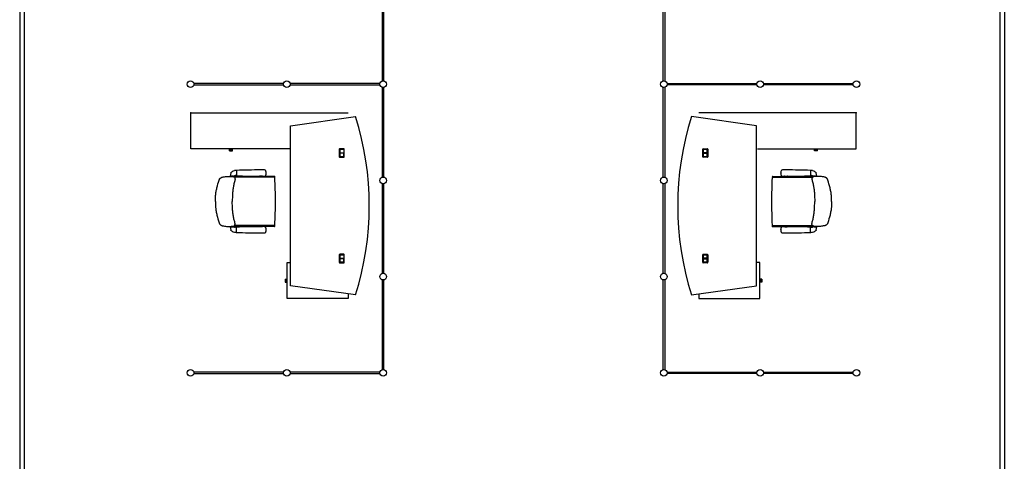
# Model space of a CAD drawing. Header units: millimetres. Extents: x 391350 to 515311, y -283575 to -199836.
# Tile 63 of 102: x 470234 to 481487, y -272278 to -267232. Entities that reach past the tile are written whole.
import ezdxf

# ---------------------------------------------------------------- set-up
doc = ezdxf.new("R2010")
doc.units = ezdxf.units.MM

msp = doc.modelspace()

# ---------------------------------------------------------------- linework, layer by layer
at = {"color": 0}
for p, q in [((470234, -259873), (470234, -277348)), ((470284, -259873), (470284, -277348)), ((481437, -259873), (481437, -277348)), ((481487, -259873), (481487, -277360)), ((474378, -266905), (474378, -267930)), ((474395, -267930), (474395, -266905)), ((477588, -267930), (477588, -266905)), ((477605, -266905), (477605, -267930)), ((473249, -267959), (472224, -267959)), ((472224, -267976), (473249, -267976)), ((474349, -267959), (473324, -267959)), ((473324, -267976), (474349, -267976)), ((474378, -268005), (474378, -269030)), ((474395, -269030), (474395, -268005)), ((477588, -269030), (477588, -268005)), ((477605, -268005), (477605, -269030)), ((477634, -267959), (478659, -267959)), ((478659, -267976), (477634, -267976)), ((478734, -267959), (479759, -267959)), ((479759, -267976), (478734, -267976)), ((472189, -268297), (473989, -268297)), ((472189, -268707), (472189, -268297)), ((473329, -268443), (474072, -268338)), ((478654, -268443), (477910, -268338)), ((479794, -268297), (477994, -268297)), ((479794, -268707), (479794, -268297)), ((473329, -270273), (473329, -268443)), ((478654, -270273), (478654, -268443)), ((473319, -268707), (472189, -268707)), ((472632, -268720), (472632, -268707)), ((472632, -268732), (472632, -268720)), ((472632, -268720), (472666, -268720)), ((472666, -268720), (472666, -268707)), ((472666, -268732), (472666, -268720)), ((473885, -268712), (473885, -268798)), ((473937, -268706), (473891, -268706)), ((473891, -268796), (473891, -268714)), ((473892, -268714), (473892, -268754)), ((473935, -268712), (473893, -268712)), ((473893, -268712), (473935, -268712)), ((473937, -268714), (473937, -268796)), ((473937, -268714), (473937, -268754)), ((473943, -268798), (473943, -268712)), ((478040, -268798), (478040, -268712)), ((478046, -268706), (478092, -268706)), ((478046, -268714), (478046, -268796)), ((478046, -268714), (478046, -268754)), ((478048, -268712), (478090, -268712)), ((478090, -268712), (478048, -268712)), ((478091, -268714), (478091, -268754)), ((478092, -268796), (478092, -268714)), ((478098, -268712), (478098, -268798)), ((478664, -268707), (479794, -268707)), ((479317, -268720), (479317, -268707)), ((479351, -268720), (479317, -268720)), ((479317, -268732), (479317, -268720)), ((479351, -268720), (479351, -268707)), ((479351, -268732), (479351, -268720)), ((472632, -268732), (472666, -268732)), ((473891, -268804), (473937, -268804)), ((473892, -268752), (473937, -268752)), ((473892, -268754), (473937, -268754)), ((473937, -268755), (473892, -268755)), ((473892, -268755), (473892, -268796)), ((473937, -268757), (473892, -268757)), ((473893, -268797), (473935, -268797)), ((473935, -268798), (473893, -268798)), ((473937, -268796), (473937, -268755)), ((478091, -268752), (478046, -268752)), ((478091, -268754), (478046, -268754)), ((478046, -268755), (478091, -268755)), ((478046, -268796), (478046, -268755)), ((478046, -268757), (478091, -268757)), ((478092, -268804), (478046, -268804)), ((478090, -268797), (478048, -268797)), ((478048, -268798), (478090, -268798)), ((478091, -268755), (478091, -268796)), ((479351, -268732), (479317, -268732)), ((472642, -269018, 0), (472680, -269018, 0)), ((472645, -269018, 0), (472650, -269021, 0)), ((472670, -269018, 0), (472650, -269018, 0)), ((472653, -269021, 0), (472650, -269021, 0)), ((472654, -269018, 0), (472652, -269018, 0)), ((472667, -269021, 0), (472653, -269021, 0)), ((472654, -269018, 0), (472666, -269018, 0)), ((472666, -269018, 0), (472668, -269018, 0)), ((472670, -269021, 0), (472667, -269021, 0)), ((472675, -269018, 0), (472670, -269021, 0)), ((472971, -269022), (472681, -269022)), ((473143, -269032), (472688, -269032)), ((472710, -269014, 0), (472696, -269014, 0)), ((472710, -268954, 0), (472707, -268954, 0)), ((472710, -268954, 0), (472710, -269015, 0)), ((472975, -269021), (472975, -269021)), ((473004, -269019), (472978, -269019)), ((473008, -269021), (473008, -269021)), ((473146, -269022), (473011, -269022)), ((473050, -268984, 0), (473050, -268983, 0)), ((473050, -268984, 0), (473050, -268985, 0)), ((473148, -269025), (473144, -269033)), ((478835, -269025), (478839, -269033)), ((478837, -269022), (478972, -269022)), ((478840, -269032), (479295, -269032)), ((478933, -268984, 0), (478933, -268983, 0)), ((478933, -268984, 0), (478933, -268985, 0)), ((478975, -269021), (478975, -269021)), ((478979, -269019), (479005, -269019)), ((479008, -269021), (479008, -269021)), ((479012, -269022), (479302, -269022)), ((479273, -268954, 0), (479273, -269015, 0)), ((479273, -268954, 0), (479276, -268954, 0)), ((479273, -269014, 0), (479287, -269014, 0)), ((479341, -269018, 0), (479303, -269018, 0)), ((479308, -269018, 0), (479313, -269021, 0)), ((479313, -269018, 0), (479333, -269018, 0)), ((479313, -269021, 0), (479316, -269021, 0)), ((479317, -269018, 0), (479315, -269018, 0)), ((479316, -269021, 0), (479330, -269021, 0)), ((479329, -269018, 0), (479317, -269018, 0)), ((479329, -269018, 0), (479331, -269018, 0)), ((479330, -269021, 0), (479333, -269021, 0)), ((479338, -269018, 0), (479333, -269021, 0)), ((474378, -269105), (474378, -270130)), ((474395, -270130), (474395, -269105)), ((477588, -270130), (477588, -269105)), ((477605, -269105), (477605, -270130)), ((472470, -269308), (472470, -269309)), ((472470, -269309), (472470, -269308)), ((479513, -269308), (479513, -269309)), ((479513, -269309), (479513, -269308)), ((472642, -269598, 0), (472680, -269598, 0)), ((472645, -269598, 0), (472650, -269595, 0)), ((472653, -269595, 0), (472650, -269595, 0)), ((472670, -269598, 0), (472650, -269598, 0)), ((472654, -269598, 0), (472652, -269598, 0)), ((472667, -269595, 0), (472653, -269595, 0)), ((472654, -269598, 0), (472666, -269598, 0)), ((472666, -269598, 0), (472668, -269598, 0)), ((472670, -269595, 0), (472667, -269595, 0)), ((472675, -269598, 0), (472670, -269595, 0)), ((472971, -269594), (472681, -269594)), ((473143, -269584), (472688, -269584)), ((472710, -269602, 0), (472696, -269602, 0)), ((472710, -269663, 0), (472710, -269602, 0)), ((472975, -269596), (472975, -269596)), ((473004, -269597), (472978, -269597)), ((473008, -269596), (473008, -269596)), ((473146, -269594), (473011, -269594)), ((473148, -269592), (473144, -269584)), ((478835, -269592), (478839, -269584)), ((478837, -269594), (478972, -269594)), ((478840, -269584), (479295, -269584)), ((478975, -269596), (478975, -269596)), ((478979, -269597), (479005, -269597)), ((479008, -269596), (479008, -269596)), ((479012, -269594), (479302, -269594)), ((479273, -269663, 0), (479273, -269602, 0)), ((479273, -269602, 0), (479287, -269602, 0)), ((479341, -269598, 0), (479303, -269598, 0)), ((479308, -269598, 0), (479313, -269595, 0)), ((479313, -269595, 0), (479316, -269595, 0)), ((479313, -269598, 0), (479333, -269598, 0)), ((479317, -269598, 0), (479315, -269598, 0)), ((479316, -269595, 0), (479330, -269595, 0)), ((479329, -269598, 0), (479317, -269598, 0)), ((479329, -269598, 0), (479331, -269598, 0)), ((479330, -269595, 0), (479333, -269595, 0)), ((479338, -269598, 0), (479333, -269595, 0)), ((472710, -269662, 0), (472707, -269662, 0)), ((473050, -269632, 0), (473050, -269631, 0)), ((473050, -269632, 0), (473050, -269633, 0)), ((478933, -269632, 0), (478933, -269631, 0)), ((478933, -269632, 0), (478933, -269633, 0)), ((479273, -269662, 0), (479276, -269662, 0)), ((473885, -269918), (473885, -270004)), ((473937, -269912), (473891, -269912)), ((473891, -270002), (473891, -269920)), ((473892, -269920), (473892, -269960)), ((473935, -269918), (473893, -269918)), ((473893, -269918), (473935, -269918)), ((473937, -269920), (473937, -269960)), ((473937, -269920), (473937, -270002)), ((473943, -270004), (473943, -269918)), ((478040, -270004), (478040, -269918)), ((478046, -269912), (478092, -269912)), ((478046, -269920), (478046, -269960)), ((478046, -269920), (478046, -270002)), ((478048, -269918), (478090, -269918)), ((478090, -269918), (478048, -269918)), ((478091, -269920), (478091, -269960)), ((478092, -270002), (478092, -269920)), ((478098, -269918), (478098, -270004)), ((473292, -270419), (473292, -270008)), ((473292, -270008), (473329, -270008)), ((473891, -270010), (473937, -270010)), ((473892, -269958), (473937, -269958)), ((473892, -269960), (473937, -269960)), ((473937, -269961), (473892, -269961)), ((473892, -269961), (473892, -270002)), ((473937, -269963), (473892, -269963)), ((473893, -270003), (473935, -270003)), ((473935, -270004), (473893, -270004)), ((473937, -270002), (473937, -269961)), ((478091, -269958), (478046, -269958)), ((478091, -269960), (478046, -269960)), ((478046, -269961), (478091, -269961)), ((478046, -270002), (478046, -269961)), ((478046, -269963), (478091, -269963)), ((478092, -270010), (478046, -270010)), ((478090, -270003), (478048, -270003)), ((478048, -270004), (478090, -270004)), ((478091, -269961), (478091, -270002)), ((478691, -270008), (478654, -270008)), ((478691, -270419), (478691, -270008)), ((473268, -270196), (473268, -270230)), ((473268, -270196), (473280, -270196)), ((473268, -270230), (473280, -270230)), ((473280, -270196), (473280, -270230)), ((473280, -270196), (473292, -270196)), ((473280, -270230), (473292, -270230)), ((474072, -270377), (473329, -270273)), ((474378, -270205), (474378, -271230)), ((474395, -271230), (474395, -270205)), ((477588, -271230), (477588, -270205)), ((477605, -270205), (477605, -271230)), ((477910, -270377), (478654, -270273)), ((478703, -270196), (478691, -270196)), ((478703, -270230), (478691, -270230)), ((478703, -270196), (478703, -270230)), ((478715, -270196), (478703, -270196)), ((478715, -270230), (478703, -270230)), ((478715, -270196), (478715, -270230)), ((473989, -270365), (473989, -270419)), ((477994, -270365), (477994, -270419)), ((473989, -270419), (473292, -270419)), ((477994, -270419), (478691, -270419)), ((473249, -271259), (472224, -271259)), ((472224, -271276), (473249, -271276)), ((474349, -271259), (473324, -271259)), ((473324, -271276), (474349, -271276)), ((477634, -271259), (478659, -271259)), ((478659, -271276), (477634, -271276)), ((478734, -271259), (479759, -271259)), ((479759, -271276), (478734, -271276))]:
    msp.add_line(p, q, dxfattribs=at)
at = {"color": 0, "extrusion": (0, 0, -1), "flags": 128}
for points in [[(-472470, -269308), (-472470, -269297), (-472470, -269286), (-472471, -269275), (-472471, -269263), (-472472, -269252), (-472473, -269241), (-472474, -269229), (-472475, -269218), (-472477, -269207), (-472479, -269196), (-472481, -269185), (-472483, -269174), (-472485, -269163), (-472488, -269152), (-472491, -269141), (-472494, -269130), (-472500, -269109), (-472506, -269087), (-472513, -269065), (-472514, -269062), (-472515, -269060), (-472516, -269057), (-472517, -269055), (-472518, -269052), (-472520, -269050), (-472522, -269048), (-472524, -269046), (-472526, -269044), (-472528, -269042), (-472530, -269040), (-472533, -269038), (-472535, -269037), (-472537, -269036), (-472540, -269034), (-472543, -269033), (-472545, -269032), (-472548, -269031), (-472551, -269031), (-472553, -269030), (-472559, -269029), (-472564, -269028), (-472576, -269026), (-472587, -269025), (-472598, -269024), (-472609, -269023), (-472620, -269023), (-472632, -269022), (-472643, -269022), (-472649, -269022), (-472654, -269022), (-472660, -269023), (-472666, -269023), (-472669, -269023), (-472672, -269024), (-472675, -269025), (-472677, -269026), (-472680, -269027), (-472682, -269028), (-472685, -269029), (-472687, -269031), (-472689, -269033), (-472690, -269034), (-472691, -269035), (-472691, -269037), (-472692, -269038), (-472693, -269040), (-472694, -269043), (-472694, -269046), (-472695, -269049), (-472695, -269052), (-472695, -269055), (-472695, -269057), (-472694, -269060), (-472694, -269063), (-472693, -269069), (-472691, -269074), (-472688, -269085), (-472685, -269096), (-472682, -269107), (-472680, -269118), (-472678, -269129), (-472676, -269140), (-472674, -269151), (-472672, -269162), (-472671, -269173), (-472669, -269185), (-472668, -269196), (-472667, -269207), (-472666, -269218), (-472665, -269230), (-472665, -269241), (-472664, -269252), (-472664, -269263), (-472663, -269286), (-472663, -269308)], [(-479513, -269308), (-479513, -269297), (-479513, -269286), (-479512, -269275), (-479512, -269263), (-479511, -269252), (-479510, -269241), (-479509, -269229), (-479508, -269218), (-479506, -269207), (-479504, -269196), (-479502, -269185), (-479500, -269174), (-479497, -269163), (-479495, -269152), (-479492, -269141), (-479489, -269130), (-479483, -269109), (-479477, -269087), (-479470, -269065), (-479469, -269062), (-479468, -269060), (-479467, -269057), (-479466, -269055), (-479465, -269052), (-479463, -269050), (-479461, -269048), (-479459, -269046), (-479457, -269044), (-479455, -269042), (-479453, -269040), (-479450, -269038), (-479448, -269037), (-479446, -269036), (-479443, -269034), (-479440, -269033), (-479438, -269032), (-479435, -269031), (-479432, -269031), (-479430, -269030), (-479424, -269029), (-479418, -269028), (-479407, -269026), (-479396, -269025), (-479385, -269024), (-479374, -269023), (-479363, -269023), (-479351, -269022), (-479340, -269022), (-479334, -269022), (-479328, -269022), (-479323, -269023), (-479317, -269023), (-479314, -269023), (-479311, -269024), (-479308, -269025), (-479306, -269026), (-479303, -269027), (-479301, -269028), (-479298, -269029), (-479296, -269031), (-479294, -269033), (-479293, -269034), (-479292, -269035), (-479292, -269037), (-479291, -269038), (-479290, -269040), (-479289, -269043), (-479288, -269046), (-479288, -269049), (-479288, -269052), (-479288, -269055), (-479288, -269057), (-479289, -269060), (-479289, -269063), (-479290, -269069), (-479292, -269074), (-479295, -269085), (-479298, -269096), (-479301, -269107), (-479303, -269118), (-479305, -269129), (-479307, -269140), (-479309, -269151), (-479311, -269162), (-479312, -269173), (-479314, -269185), (-479315, -269196), (-479316, -269207), (-479317, -269218), (-479318, -269230), (-479318, -269241), (-479319, -269252), (-479319, -269263), (-479320, -269286), (-479320, -269308)]]:
    msp.add_lwpolyline(points, dxfattribs=at)
at = {"color": 0, "flags": 128}
for points in [[(472470, -269308), (472470, -269320), (472470, -269331), (472471, -269342), (472471, -269354), (472472, -269365), (472473, -269376), (472474, -269387), (472475, -269399), (472477, -269410), (472479, -269421), (472481, -269432), (472483, -269443), (472485, -269454), (472488, -269465), (472491, -269476), (472494, -269487), (472500, -269508), (472506, -269530), (472513, -269552), (472514, -269555), (472515, -269557), (472516, -269560), (472517, -269562), (472518, -269565), (472520, -269567), (472522, -269569), (472524, -269571), (472526, -269573), (472528, -269575), (472530, -269577), (472533, -269579), (472535, -269580), (472537, -269581), (472540, -269583), (472543, -269584), (472545, -269585), (472548, -269586), (472551, -269586), (472553, -269587), (472559, -269588), (472564, -269589), (472576, -269590), (472587, -269592), (472598, -269593), (472609, -269594), (472620, -269594), (472632, -269595), (472643, -269595), (472649, -269595), (472654, -269595), (472660, -269594), (472666, -269594), (472669, -269593), (472672, -269593), (472675, -269592), (472677, -269591), (472680, -269590), (472682, -269589), (472685, -269588), (472687, -269586), (472689, -269584), (472690, -269583), (472691, -269582), (472691, -269580), (472692, -269579), (472693, -269577), (472694, -269574), (472694, -269571), (472695, -269568), (472695, -269565), (472695, -269562), (472695, -269559), (472694, -269557), (472694, -269554), (472693, -269548), (472691, -269543), (472688, -269532), (472685, -269521), (472682, -269510), (472680, -269499), (472678, -269488), (472676, -269477), (472674, -269466), (472672, -269455), (472671, -269444), (472669, -269432), (472668, -269421), (472667, -269410), (472666, -269399), (472665, -269387), (472665, -269376), (472664, -269365), (472664, -269354), (472663, -269331), (472663, -269308)], [(479513, -269308), (479513, -269320), (479513, -269331), (479512, -269342), (479512, -269354), (479511, -269365), (479510, -269376), (479509, -269387), (479508, -269399), (479506, -269410), (479504, -269421), (479502, -269432), (479500, -269443), (479497, -269454), (479495, -269465), (479492, -269476), (479489, -269487), (479483, -269508), (479477, -269530), (479470, -269552), (479469, -269555), (479468, -269557), (479467, -269560), (479466, -269562), (479465, -269565), (479463, -269567), (479461, -269569), (479459, -269571), (479457, -269573), (479455, -269575), (479453, -269577), (479450, -269579), (479448, -269580), (479446, -269581), (479443, -269583), (479440, -269584), (479438, -269585), (479435, -269586), (479432, -269586), (479430, -269587), (479424, -269588), (479418, -269589), (479407, -269590), (479396, -269592), (479385, -269593), (479374, -269594), (479363, -269594), (479351, -269595), (479340, -269595), (479334, -269595), (479328, -269595), (479323, -269594), (479317, -269594), (479314, -269593), (479311, -269593), (479308, -269592), (479306, -269591), (479303, -269590), (479301, -269589), (479298, -269588), (479296, -269586), (479294, -269584), (479293, -269583), (479292, -269582), (479292, -269580), (479291, -269579), (479290, -269577), (479289, -269574), (479288, -269571), (479288, -269568), (479288, -269565), (479288, -269562), (479288, -269559), (479289, -269557), (479289, -269554), (479290, -269548), (479292, -269543), (479295, -269532), (479298, -269521), (479301, -269510), (479303, -269499), (479305, -269488), (479307, -269477), (479309, -269466), (479311, -269455), (479312, -269444), (479314, -269432), (479315, -269421), (479316, -269410), (479317, -269399), (479318, -269387), (479318, -269376), (479319, -269365), (479319, -269354), (479320, -269331), (479320, -269308)]]:
    msp.add_lwpolyline(points, dxfattribs=at)
at = {"color": 0}
for centre in [(472187, -267968), (473287, -267968), (474387, -267968), (477596, -267968), (478696, -267968), (479796, -267968), (474387, -269068), (477596, -269068), (474387, -270168), (477596, -270168), (472187, -271268), (473287, -271268), (474387, -271268), (477596, -271268), (478696, -271268), (479796, -271268)]:
    msp.add_circle(centre, 38, dxfattribs=at)
for centre, radius, start, end in [((470839, -269358), 3390, 342.5003, 17.4997), ((481144, -269358), 3390, 162.5003, 197.4997), ((473891, -268712), 6, 90, 180), ((473893, -268714), 2, 90, 180), ((473893, -268714), 1.5, 90, 180), ((473935, -268714), 2, 0, 90), ((473935, -268714), 1.5, 0, 90), ((473937, -268712), 6, 0, 90), ((478046, -268712), 6, 90, 180), ((478048, -268714), 2, 90, 180), ((478048, -268714), 1.5, 90, 180), ((478090, -268714), 2, 0, 90), ((478090, -268714), 1.5, 0, 90), ((478092, -268712), 6, 0, 90), ((473891, -268798), 6, 180, 270), ((473893, -268796), 2, 180, 270), ((473893, -268796), 1.5, 180, 270), ((473935, -268796), 2, 270, 0), ((473935, -268796), 1.5, 270, 0), ((473937, -268798), 6, 270, 0), ((478046, -268798), 6, 180, 270), ((478048, -268796), 2, 180, 270), ((478048, -268796), 1.5, 180, 270), ((478090, -268796), 2, 270, 0), ((478090, -268796), 1.5, 270, 0), ((478092, -268798), 6, 270, 0), ((472940, -269036, 0), 300, 169.5623, 176.2553), ((472642, -269017, 0), 1.5, 176.2553, 270), ((472743, -269095, 0), 150, 123.806, 131.1159), ((472940, -269036, 0), 300, 169.529, 169.5623), ((472645, -268982, 0), 0.5, 131.1159, 169.5623), ((472743, -269095, 0), 150, 131.1159, 131.1825), ((472716, -269053, 0), 100, 106.1237, 123.806), ((472681, -269038), 16, 90, 117.9094), ((472696, -269049, 0), 35, 90, 117.6604), ((472707, -269024, 0), 70, 90, 106.1237), ((472711, -268954, 0), 0.8, 92.1625, 180), ((472711, -269015, 0), 0.8, 180, 267.8375), ((472971, -275849, 0), 6900, 89.8927, 92.1625), ((472971, -262120, 0), 6900, 267.8375, 270.1073), ((472971, -269017), 5, 270, 315), ((472978, -269024), 5, 90, 135), ((473000, -270210, 0), 1262, 88.8285, 90.7164), ((473000, -267759, 0), 1262, 269.2836, 271.1715), ((473004, -269024), 5, 45, 90), ((473011, -269017), 5, 225, 270), ((473026, -268986, 0), 37.4, 69.7407, 89.7876), ((473026, -268983, 0), 37.4, 270.2124, 290.2593), ((473034, -268964, 0), 13.7, 31.5291, 70.5701), ((473034, -269005, 0), 13.7, 289.4299, 328.4709), ((473026, -268968, 0), 22.5, 7.9869, 31.2718), ((473026, -269000, 0), 22.5, 328.7282, 352.0131), ((472990, -268976, 0), 59.9, 2.607, 10.5296), ((472990, -268993, 0), 59.9, 349.4704, 357.393), ((472813, -268986, 0), 237, 0.5676, 2.9749), ((472813, -268983, 0), 237, 357.0251, 359.4324), ((473143, -269039), 7, 3.0846, 90), ((473146, -269024), 2, 334.1492, 90), ((468151, -269308), 5006, 0, 3.0846), ((483832, -269308), 5006, 176.9154, 180), ((478840, -269039), 7, 90, 176.9154), ((478837, -269024), 2, 90, 205.8508), ((478993, -268976, 0), 59.9, 169.4704, 177.393), ((479170, -268986, 0), 237, 177.0251, 179.4324), ((479170, -268983, 0), 237, 180.5676, 182.9749), ((478993, -268993, 0), 59.9, 182.607, 190.5296), ((478956, -268968, 0), 22.5, 148.7282, 172.0131), ((478956, -269000, 0), 22.5, 187.9869, 211.2718), ((478949, -268964, 0), 13.7, 109.4299, 148.4709), ((478949, -269005, 0), 13.7, 211.5291, 250.5701), ((478957, -268986, 0), 37.4, 90.2124, 110.2593), ((478957, -268983, 0), 37.4, 249.7407, 269.7876), ((478983, -270210, 0), 1262, 89.2836, 91.1715), ((478983, -267759, 0), 1262, 268.8285, 270.7164), ((478972, -269017), 5, 270, 315), ((478979, -269024), 5, 90, 135), ((479012, -275849, 0), 6900, 87.8375, 90.1073), ((479012, -262120, 0), 6900, 269.8927, 272.1625), ((479005, -269024), 5, 45, 90), ((479012, -269017), 5, 225, 270), ((479272, -268954, 0), 0.8, 0, 87.8375), ((479272, -269015, 0), 0.8, 272.1625, 0), ((479276, -269024, 0), 70, 73.8763, 90), ((479287, -269049, 0), 35, 62.3396, 90), ((479267, -269053, 0), 100, 56.194, 73.8763), ((479302, -269038), 16, 62.0906, 90), ((479240, -269095, 0), 150, 48.8841, 56.194), ((479043, -269036, 0), 300, 3.7447, 10.4377), ((479043, -269036, 0), 300, 10.4377, 10.471), ((479338, -268982, 0), 0.5, 10.4377, 48.8841), ((479240, -269095, 0), 150, 48.8175, 48.8841), ((479341, -269017, 0), 1.5, 270, 3.7447), ((468151, -269308), 5006, 356.9154, 0), ((483832, -269308), 5006, 180, 183.0846), ((472642, -269600, 0), 1.5, 90, 183.7447), ((472940, -269580, 0), 300, 183.7447, 190.4377), ((472681, -269578), 16, 242.0906, 270), ((472696, -269567, 0), 35, 242.3396, 270), ((472711, -269602, 0), 0.8, 92.1625, 180), ((472971, -276497, 0), 6900, 89.8927, 92.1625), ((472971, -269599), 5, 45, 90), ((472978, -269592), 5, 225, 270), ((473000, -270858, 0), 1262, 88.8285, 90.7164), ((473004, -269592), 5, 270, 315), ((473011, -269599), 5, 90, 135), ((473026, -269634, 0), 37.4, 69.7407, 89.7876), ((473034, -269612, 0), 13.7, 31.5291, 70.5701), ((473026, -269616, 0), 22.5, 7.9869, 31.2718), ((472990, -269624, 0), 59.9, 2.607, 10.5296), ((473143, -269577), 7, 270, 356.9154), ((473146, -269592), 2, 270, 25.8508), ((478840, -269577), 7, 183.0846, 270), ((478837, -269592), 2, 154.1492, 270), ((478993, -269624, 0), 59.9, 169.4704, 177.393), ((478956, -269616, 0), 22.5, 148.7282, 172.0131), ((478949, -269612, 0), 13.7, 109.4299, 148.4709), ((478957, -269634, 0), 37.4, 90.2124, 110.2593), ((478983, -270858, 0), 1262, 89.2836, 91.1715), ((478972, -269599), 5, 45, 90), ((478979, -269592), 5, 225, 270), ((479012, -276497, 0), 6900, 87.8375, 90.1073), ((479005, -269592), 5, 270, 315), ((479012, -269599), 5, 90, 135), ((479272, -269602, 0), 0.8, 0, 87.8375), ((479287, -269567, 0), 35, 270, 297.6604), ((479302, -269578), 16, 270, 297.9094), ((479043, -269580, 0), 300, 349.5623, 356.2553), ((479341, -269600, 0), 1.5, 356.2553, 90), ((472743, -269522, 0), 150, 228.8841, 236.194), ((472743, -269522, 0), 150, 228.8175, 228.8841), ((472645, -269635, 0), 0.5, 190.4377, 228.8841), ((472940, -269580, 0), 300, 190.4377, 190.471), ((472716, -269564, 0), 100, 236.194, 253.8763), ((472707, -269592, 0), 70, 253.8763, 270), ((472711, -269663, 0), 0.8, 180, 267.8375), ((472971, -262768, 0), 6900, 267.8375, 270.1073), ((473000, -268407, 0), 1262, 269.2836, 271.1715), ((473026, -269631, 0), 37.4, 270.2124, 290.2593), ((473034, -269653, 0), 13.7, 289.4299, 328.4709), ((473026, -269648, 0), 22.5, 328.7282, 352.0131), ((472990, -269641, 0), 59.9, 349.4704, 357.393), ((472813, -269634, 0), 237, 0.5676, 2.9749), ((472813, -269631, 0), 237, 357.0251, 359.4324), ((479170, -269634, 0), 237, 177.0251, 179.4324), ((479170, -269631, 0), 237, 180.5676, 182.9749), ((478993, -269641, 0), 59.9, 182.607, 190.5296), ((478956, -269648, 0), 22.5, 187.9869, 211.2718), ((478949, -269653, 0), 13.7, 211.5291, 250.5701), ((478957, -269631, 0), 37.4, 249.7407, 269.7876), ((478983, -268407, 0), 1262, 268.8285, 270.7164), ((479012, -262768, 0), 6900, 269.8927, 272.1625), ((479272, -269663, 0), 0.8, 272.1625, 0), ((479276, -269592, 0), 70, 270, 286.1237), ((479267, -269564, 0), 100, 286.1237, 303.806), ((479240, -269522, 0), 150, 303.806, 311.1159), ((479240, -269522, 0), 150, 311.1159, 311.1825), ((479338, -269635, 0), 0.5, 311.1159, 349.5623), ((479043, -269580, 0), 300, 349.529, 349.5623), ((473891, -269918), 6, 90, 180), ((473893, -269920), 2, 90, 180), ((473893, -269920), 1.5, 90, 180), ((473935, -269920), 2, 0, 90), ((473935, -269920), 1.5, 0, 90), ((473937, -269918), 6, 0, 90), ((478046, -269918), 6, 90, 180), ((478048, -269920), 2, 90, 180), ((478048, -269920), 1.5, 90, 180), ((478090, -269920), 2, 0, 90), ((478090, -269920), 1.5, 0, 90), ((478092, -269918), 6, 0, 90), ((473891, -270004), 6, 180, 270), ((473893, -270002), 2, 180, 270), ((473893, -270002), 1.5, 180, 270), ((473935, -270002), 1.5, 270, 0), ((473935, -270002), 2, 270, 0), ((473937, -270004), 6, 270, 0), ((478046, -270004), 6, 180, 270), ((478048, -270002), 1.5, 180, 270), ((478048, -270002), 2, 180, 270), ((478090, -270002), 1.5, 270, 0), ((478090, -270002), 2, 270, 0), ((478092, -270004), 6, 270, 0)]:
    msp.add_arc(centre, radius, start, end, dxfattribs=at)
for p in [(472189, -268297), (479794, -268297)]:
    msp.add_point(p, dxfattribs=at)

doc.saveas('drawing.dxf')
